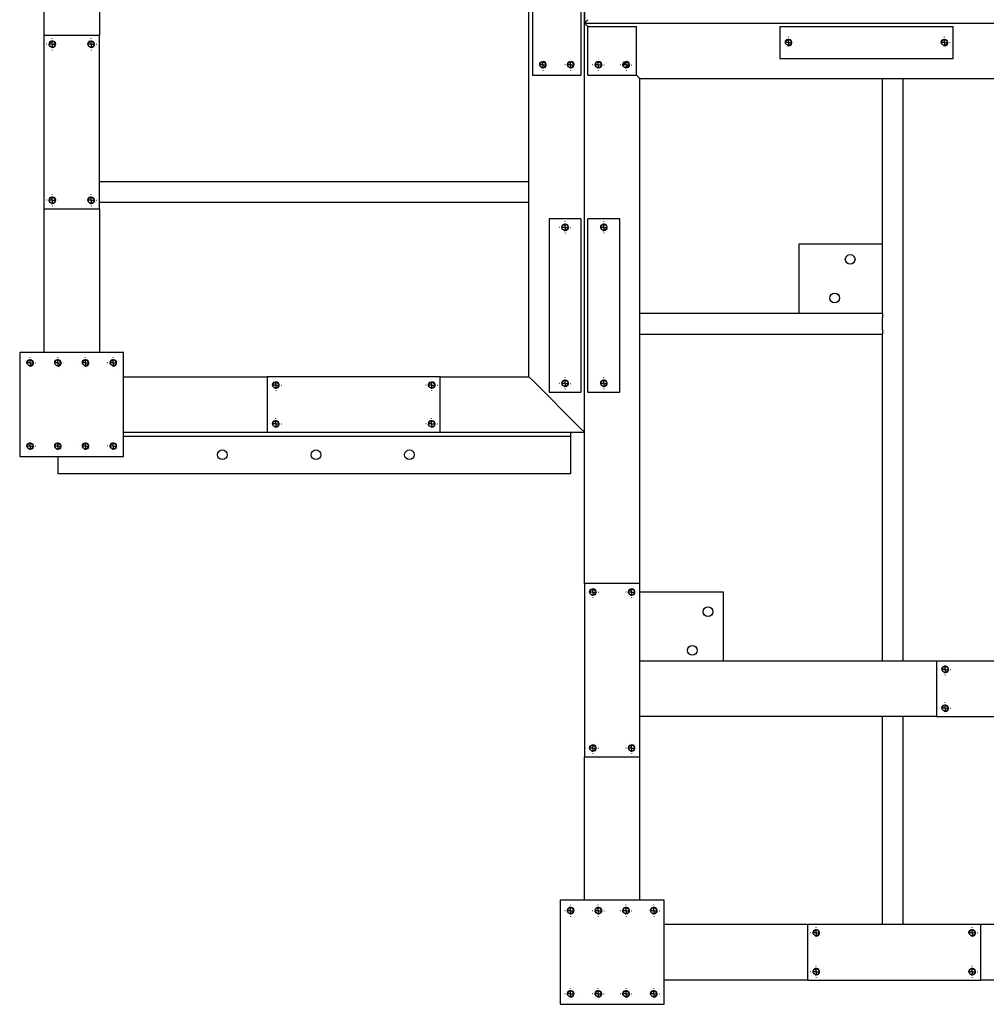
# Paper-space layout 'cadre 6' of a CAD drawing. Header units: millimetres. Extents: x 5 to 589, y 5 to 415.
# Tile 13 of 19: x 286 to 355, y 147 to 218. Entities that reach past the tile are written whole.
import ezdxf

# ---------------------------------------------------------------- set-up
doc = ezdxf.new("R2010")
doc.units = ezdxf.units.MM
doc.linetypes.add('CENTERX2', pattern=[20.32, 12.7, -2.54, 2.54, -2.54])
doc.layers.add('TRAIT-FORT', color=4, linetype='Continuous', lineweight=25)
doc.layers.add('TRAIT-MIXTES', color=3, linetype='CENTERX2')

# ---------------------------------------------------------------- blocks, each defined once
blk = doc.blocks.new('SW_CENTERMARKSYMBOL_625')
at = {"layer": 'TRAIT-MIXTES', "color": 0}
for p, q in [((-0.4, 0), (-0.4125, 0)), ((0, 0), (-0.2, 0)), ((0, 0.4), (0, 0.4125)), ((0, 0), (0, 0.2)), ((0, 0), (0, -0.2)), ((0, 0), (0.2, 0)), ((0.4, 0), (0.4125, 0)), ((0, -0.4), (0, -0.4125))]:
    blk.add_line(p, q, dxfattribs=at)
blk = doc.blocks.new('SW_CENTERMARKSYMBOL_626')
at = {"layer": 'TRAIT-MIXTES', "color": 0}
for p, q in [((-0.4, 0), (-0.4125, 0)), ((0, 0), (-0.2, 0)), ((0, 0.4), (0, 0.4125)), ((0, 0), (0, 0.2)), ((0, 0), (0, -0.2)), ((0, 0), (0.2, 0)), ((0.4, 0), (0.4125, 0)), ((0, -0.4), (0, -0.4125))]:
    blk.add_line(p, q, dxfattribs=at)
blk = doc.blocks.new('SW_CENTERMARKSYMBOL_627')
at = {"layer": 'TRAIT-MIXTES', "color": 0}
for p, q in [((-0.4, 0), (-0.4125, 0)), ((0, 0), (-0.2, 0)), ((0, 0.4), (0, 0.4125)), ((0, 0), (0, 0.2)), ((0, 0), (0, -0.2)), ((0, 0), (0.2, 0)), ((0.4, 0), (0.4125, 0)), ((0, -0.4), (0, -0.4125))]:
    blk.add_line(p, q, dxfattribs=at)
blk = doc.blocks.new('SW_CENTERMARKSYMBOL_628')
at = {"layer": 'TRAIT-MIXTES', "color": 0}
for p, q in [((-0.4, 0), (-0.4125, 0)), ((0, 0), (-0.2, 0)), ((0, 0.4), (0, 0.4125)), ((0, 0), (0, 0.2)), ((0, 0), (0, -0.2)), ((0, 0), (0.2, 0)), ((0.4, 0), (0.4125, 0)), ((0, -0.4), (0, -0.4125))]:
    blk.add_line(p, q, dxfattribs=at)
blk = doc.blocks.new('SW_CENTERMARKSYMBOL_629')
at = {"layer": 'TRAIT-MIXTES', "color": 0}
for p, q in [((-0.4, 0), (-0.4125, 0)), ((0, 0), (-0.2, 0)), ((0, 0.4), (0, 0.4125)), ((0, 0), (0, 0.2)), ((0, 0), (0, -0.2)), ((0, 0), (0.2, 0)), ((0.4, 0), (0.4125, 0)), ((0, -0.4), (0, -0.4125))]:
    blk.add_line(p, q, dxfattribs=at)
blk = doc.blocks.new('SW_CENTERMARKSYMBOL_630')
at = {"layer": 'TRAIT-MIXTES', "color": 0}
for p, q in [((-0.4, 0), (-0.4125, 0)), ((0, 0), (-0.2, 0)), ((0, 0.4), (0, 0.4125)), ((0, 0), (0, 0.2)), ((0, 0), (0, -0.2)), ((0, 0), (0.2, 0)), ((0.4, 0), (0.4125, 0)), ((0, -0.4), (0, -0.4125))]:
    blk.add_line(p, q, dxfattribs=at)
blk = doc.blocks.new('SW_CENTERMARKSYMBOL_631')
at = {"layer": 'TRAIT-MIXTES', "color": 0}
for p, q in [((-0.4, 0), (-0.4125, 0)), ((0, 0), (-0.2, 0)), ((0, 0.4), (0, 0.4125)), ((0, 0), (0, 0.2)), ((0, 0), (0, -0.2)), ((0, 0), (0.2, 0)), ((0.4, 0), (0.4125, 0)), ((0, -0.4), (0, -0.4125))]:
    blk.add_line(p, q, dxfattribs=at)
blk = doc.blocks.new('SW_CENTERMARKSYMBOL_632')
at = {"layer": 'TRAIT-MIXTES', "color": 0}
for p, q in [((-0.4, 0), (-0.4125, 0)), ((0, 0), (-0.2, 0)), ((0, 0.4), (0, 0.4125)), ((0, 0), (0, 0.2)), ((0, 0), (0, -0.2)), ((0, 0), (0.2, 0)), ((0.4, 0), (0.4125, 0)), ((0, -0.4), (0, -0.4125))]:
    blk.add_line(p, q, dxfattribs=at)
blk = doc.blocks.new('SW_CENTERMARKSYMBOL_649')
at = {"layer": 'TRAIT-MIXTES', "color": 0}
for p, q in [((-0.4, 0), (-0.4125, 0)), ((0, 0), (-0.2, 0)), ((0, 0.4), (0, 0.4125)), ((0, 0), (0, 0.2)), ((0, 0), (0, -0.2)), ((0, 0), (0.2, 0)), ((0.4, 0), (0.4125, 0)), ((0, -0.4), (0, -0.4125))]:
    blk.add_line(p, q, dxfattribs=at)
blk = doc.blocks.new('SW_CENTERMARKSYMBOL_650')
at = {"layer": 'TRAIT-MIXTES', "color": 0}
for p, q in [((-0.4, 0), (-0.4125, 0)), ((0, 0), (-0.2, 0)), ((0, 0.4), (0, 0.4125)), ((0, 0), (0, 0.2)), ((0, 0), (0, -0.2)), ((0, 0), (0.2, 0)), ((0.4, 0), (0.4125, 0)), ((0, -0.4), (0, -0.4125))]:
    blk.add_line(p, q, dxfattribs=at)
blk = doc.blocks.new('SW_CENTERMARKSYMBOL_651')
at = {"layer": 'TRAIT-MIXTES', "color": 0}
for p, q in [((-0.4, 0), (-0.4125, 0)), ((0, 0), (-0.2, 0)), ((0, 0.4), (0, 0.4125)), ((0, 0), (0, 0.2)), ((0, 0), (0, -0.2)), ((0, 0), (0.2, 0)), ((0.4, 0), (0.4125, 0)), ((0, -0.4), (0, -0.4125))]:
    blk.add_line(p, q, dxfattribs=at)
blk = doc.blocks.new('SW_CENTERMARKSYMBOL_652')
at = {"layer": 'TRAIT-MIXTES', "color": 0}
for p, q in [((-0.4, 0), (-0.4125, 0)), ((0, 0), (-0.2, 0)), ((0, 0.4), (0, 0.4125)), ((0, 0), (0, 0.2)), ((0, 0), (0, -0.2)), ((0, 0), (0.2, 0)), ((0.4, 0), (0.4125, 0)), ((0, -0.4), (0, -0.4125))]:
    blk.add_line(p, q, dxfattribs=at)
blk = doc.blocks.new('SW_CENTERMARKSYMBOL_677')
at = {"layer": 'TRAIT-MIXTES', "color": 0}
for p, q in [((-0.4, 0), (-0.4125, 0)), ((0, 0), (-0.2, 0)), ((0, 0.4), (0, 0.4125)), ((0, 0), (0, 0.2)), ((0, 0), (0, -0.2)), ((0, 0), (0.2, 0)), ((0.4, 0), (0.4125, 0)), ((0, -0.4), (0, -0.4125))]:
    blk.add_line(p, q, dxfattribs=at)
blk = doc.blocks.new('SW_CENTERMARKSYMBOL_678')
at = {"layer": 'TRAIT-MIXTES', "color": 0}
for p, q in [((-0.4, 0), (-0.4125, 0)), ((0, 0), (-0.2, 0)), ((0, 0.4), (0, 0.4125)), ((0, 0), (0, 0.2)), ((0, 0), (0, -0.2)), ((0, 0), (0.2, 0)), ((0.4, 0), (0.4125, 0)), ((0, -0.4), (0, -0.4125))]:
    blk.add_line(p, q, dxfattribs=at)
blk = doc.blocks.new('SW_CENTERMARKSYMBOL_703')
at = {"layer": 'TRAIT-MIXTES', "color": 0}
for p, q in [((-0.4, 0), (-0.4125, 0)), ((0, 0), (-0.2, 0)), ((0, 0.4), (0, 0.4125)), ((0, 0), (0, 0.2)), ((0, 0), (0, -0.2)), ((0, 0), (0.2, 0)), ((0.4, 0), (0.4125, 0)), ((0, -0.4), (0, -0.4125))]:
    blk.add_line(p, q, dxfattribs=at)
blk = doc.blocks.new('SW_CENTERMARKSYMBOL_704')
at = {"layer": 'TRAIT-MIXTES', "color": 0}
for p, q in [((-0.4, 0), (-0.4125, 0)), ((0, 0), (-0.2, 0)), ((0, 0.4), (0, 0.4125)), ((0, 0), (0, 0.2)), ((0, 0), (0, -0.2)), ((0, 0), (0.2, 0)), ((0.4, 0), (0.4125, 0)), ((0, -0.4), (0, -0.4125))]:
    blk.add_line(p, q, dxfattribs=at)
blk = doc.blocks.new('SW_CENTERMARKSYMBOL_707')
at = {"layer": 'TRAIT-MIXTES', "color": 0}
for p, q in [((-0.4, 0), (-0.4125, 0)), ((0, 0), (-0.2, 0)), ((0, 0.4), (0, 0.4125)), ((0, 0), (0, 0.2)), ((0, 0), (0, -0.2)), ((0, 0), (0.2, 0)), ((0.4, 0), (0.4125, 0)), ((0, -0.4), (0, -0.4125))]:
    blk.add_line(p, q, dxfattribs=at)
blk = doc.blocks.new('SW_CENTERMARKSYMBOL_708')
at = {"layer": 'TRAIT-MIXTES', "color": 0}
for p, q in [((-0.4, 0), (-0.4125, 0)), ((0, 0), (-0.2, 0)), ((0, 0.4), (0, 0.4125)), ((0, 0), (0, 0.2)), ((0, 0), (0, -0.2)), ((0, 0), (0.2, 0)), ((0.4, 0), (0.4125, 0)), ((0, -0.4), (0, -0.4125))]:
    blk.add_line(p, q, dxfattribs=at)
blk = doc.blocks.new('SW_CENTERMARKSYMBOL_725')
at = {"layer": 'TRAIT-MIXTES', "color": 0}
for p, q in [((-0.4, 0), (-0.4125, 0)), ((0, 0), (-0.2, 0)), ((0, 0.4), (0, 0.4125)), ((0, 0), (0, 0.2)), ((0, 0), (0, -0.2)), ((0, 0), (0.2, 0)), ((0.4, 0), (0.4125, 0)), ((0, -0.4), (0, -0.4125))]:
    blk.add_line(p, q, dxfattribs=at)
blk = doc.blocks.new('SW_CENTERMARKSYMBOL_726')
at = {"layer": 'TRAIT-MIXTES', "color": 0}
for p, q in [((-0.4, 0), (-0.4125, 0)), ((0, 0), (-0.2, 0)), ((0, 0.4), (0, 0.4125)), ((0, 0), (0, 0.2)), ((0, 0), (0, -0.2)), ((0, 0), (0.2, 0)), ((0.4, 0), (0.4125, 0)), ((0, -0.4), (0, -0.4125))]:
    blk.add_line(p, q, dxfattribs=at)
blk = doc.blocks.new('SW_CENTERMARKSYMBOL_727')
at = {"layer": 'TRAIT-MIXTES', "color": 0}
for p, q in [((-0.4, 0), (-0.4125, 0)), ((0, 0), (-0.2, 0)), ((0, 0.4), (0, 0.4125)), ((0, 0), (0, 0.2)), ((0, 0), (0, -0.2)), ((0, 0), (0.2, 0)), ((0.4, 0), (0.4125, 0)), ((0, -0.4), (0, -0.4125))]:
    blk.add_line(p, q, dxfattribs=at)
blk = doc.blocks.new('SW_CENTERMARKSYMBOL_728')
at = {"layer": 'TRAIT-MIXTES', "color": 0}
for p, q in [((-0.4, 0), (-0.4125, 0)), ((0, 0), (-0.2, 0)), ((0, 0.4), (0, 0.4125)), ((0, 0), (0, 0.2)), ((0, 0), (0, -0.2)), ((0, 0), (0.2, 0)), ((0.4, 0), (0.4125, 0)), ((0, -0.4), (0, -0.4125))]:
    blk.add_line(p, q, dxfattribs=at)
blk = doc.blocks.new('SW_CENTERMARKSYMBOL_773')
at = {"layer": 'TRAIT-MIXTES', "color": 0}
for p, q in [((-0.4, 0), (-0.4125, 0)), ((0, 0), (-0.2, 0)), ((0, 0.4), (0, 0.4125)), ((0, 0), (0, 0.2)), ((0, 0), (0, -0.2)), ((0, 0), (0.2, 0)), ((0.4, 0), (0.4125, 0)), ((0, -0.4), (0, -0.4125))]:
    blk.add_line(p, q, dxfattribs=at)
blk = doc.blocks.new('SW_CENTERMARKSYMBOL_774')
at = {"layer": 'TRAIT-MIXTES', "color": 0}
for p, q in [((-0.4, 0), (-0.4125, 0)), ((0, 0), (-0.2, 0)), ((0, 0.4), (0, 0.4125)), ((0, 0), (0, 0.2)), ((0, 0), (0, -0.2)), ((0, 0), (0.2, 0)), ((0.4, 0), (0.4125, 0)), ((0, -0.4), (0, -0.4125))]:
    blk.add_line(p, q, dxfattribs=at)
blk = doc.blocks.new('SW_CENTERMARKSYMBOL_775')
at = {"layer": 'TRAIT-MIXTES', "color": 0}
for p, q in [((-0.4, 0), (-0.4125, 0)), ((0, 0), (-0.2, 0)), ((0, 0.4), (0, 0.4125)), ((0, 0), (0, 0.2)), ((0, 0), (0, -0.2)), ((0, 0), (0.2, 0)), ((0.4, 0), (0.4125, 0)), ((0, -0.4), (0, -0.4125))]:
    blk.add_line(p, q, dxfattribs=at)
blk = doc.blocks.new('SW_CENTERMARKSYMBOL_776')
at = {"layer": 'TRAIT-MIXTES', "color": 0}
for p, q in [((-0.4, 0), (-0.4125, 0)), ((0, 0), (-0.2, 0)), ((0, 0.4), (0, 0.4125)), ((0, 0), (0, 0.2)), ((0, 0), (0, -0.2)), ((0, 0), (0.2, 0)), ((0.4, 0), (0.4125, 0)), ((0, -0.4), (0, -0.4125))]:
    blk.add_line(p, q, dxfattribs=at)
blk = doc.blocks.new('SW_CENTERMARKSYMBOL_797')
at = {"layer": 'TRAIT-MIXTES', "color": 0}
for p, q in [((-0.4, 0), (-0.4125, 0)), ((0, 0), (-0.2, 0)), ((0, 0.4), (0, 0.4125)), ((0, 0), (0, 0.2)), ((0, 0), (0, -0.2)), ((0, 0), (0.2, 0)), ((0.4, 0), (0.4125, 0)), ((0, -0.4), (0, -0.4125))]:
    blk.add_line(p, q, dxfattribs=at)
blk = doc.blocks.new('SW_CENTERMARKSYMBOL_799')
at = {"layer": 'TRAIT-MIXTES', "color": 0}
for p, q in [((-0.4, 0), (-0.4125, 0)), ((0, 0), (-0.2, 0)), ((0, 0.4), (0, 0.4125)), ((0, 0), (0, 0.2)), ((0, 0), (0, -0.2)), ((0, 0), (0.2, 0)), ((0.4, 0), (0.4125, 0)), ((0, -0.4), (0, -0.4125))]:
    blk.add_line(p, q, dxfattribs=at)
blk = doc.blocks.new('SW_CENTERMARKSYMBOL_837')
at = {"layer": 'TRAIT-MIXTES', "color": 0}
for p, q in [((-0.4, 0), (-0.4125, 0)), ((0, 0), (-0.2, 0)), ((0, 0.4), (0, 0.4125)), ((0, 0), (0, 0.2)), ((0, 0), (0, -0.2)), ((0, 0), (0.2, 0)), ((0.4, 0), (0.4125, 0)), ((0, -0.4), (0, -0.4125))]:
    blk.add_line(p, q, dxfattribs=at)
blk = doc.blocks.new('SW_CENTERMARKSYMBOL_838')
at = {"layer": 'TRAIT-MIXTES', "color": 0}
for p, q in [((-0.4, 0), (-0.4125, 0)), ((0, 0), (-0.2, 0)), ((0, 0.4), (0, 0.4125)), ((0, 0), (0, 0.2)), ((0, 0), (0, -0.2)), ((0, 0), (0.2, 0)), ((0.4, 0), (0.4125, 0)), ((0, -0.4), (0, -0.4125))]:
    blk.add_line(p, q, dxfattribs=at)
blk = doc.blocks.new('SW_CENTERMARKSYMBOL_839')
at = {"layer": 'TRAIT-MIXTES', "color": 0}
for p, q in [((-0.4, 0), (-0.4125, 0)), ((0, 0), (-0.2, 0)), ((0, 0.4), (0, 0.4125)), ((0, 0), (0, 0.2)), ((0, 0), (0, -0.2)), ((0, 0), (0.2, 0)), ((0.4, 0), (0.4125, 0)), ((0, -0.4), (0, -0.4125))]:
    blk.add_line(p, q, dxfattribs=at)
blk = doc.blocks.new('SW_CENTERMARKSYMBOL_840')
at = {"layer": 'TRAIT-MIXTES', "color": 0}
for p, q in [((-0.4, 0), (-0.4125, 0)), ((0, 0), (-0.2, 0)), ((0, 0.4), (0, 0.4125)), ((0, 0), (0, 0.2)), ((0, 0), (0, -0.2)), ((0, 0), (0.2, 0)), ((0.4, 0), (0.4125, 0)), ((0, -0.4), (0, -0.4125))]:
    blk.add_line(p, q, dxfattribs=at)
blk = doc.blocks.new('SW_CENTERMARKSYMBOL_841')
at = {"layer": 'TRAIT-MIXTES', "color": 0}
for p, q in [((-0.4, 0), (-0.4125, 0)), ((0, 0), (-0.2, 0)), ((0, 0.4), (0, 0.4125)), ((0, 0), (0, 0.2)), ((0, 0), (0, -0.2)), ((0, 0), (0.2, 0)), ((0.4, 0), (0.4125, 0)), ((0, -0.4), (0, -0.4125))]:
    blk.add_line(p, q, dxfattribs=at)
blk = doc.blocks.new('SW_CENTERMARKSYMBOL_842')
at = {"layer": 'TRAIT-MIXTES', "color": 0}
for p, q in [((-0.4, 0), (-0.4125, 0)), ((0, 0), (-0.2, 0)), ((0, 0.4), (0, 0.4125)), ((0, 0), (0, 0.2)), ((0, 0), (0, -0.2)), ((0, 0), (0.2, 0)), ((0.4, 0), (0.4125, 0)), ((0, -0.4), (0, -0.4125))]:
    blk.add_line(p, q, dxfattribs=at)
blk = doc.blocks.new('SW_CENTERMARKSYMBOL_843')
at = {"layer": 'TRAIT-MIXTES', "color": 0}
for p, q in [((-0.4, 0), (-0.4125, 0)), ((0, 0), (-0.2, 0)), ((0, 0.4), (0, 0.4125)), ((0, 0), (0, 0.2)), ((0, 0), (0, -0.2)), ((0, 0), (0.2, 0)), ((0.4, 0), (0.4125, 0)), ((0, -0.4), (0, -0.4125))]:
    blk.add_line(p, q, dxfattribs=at)
blk = doc.blocks.new('SW_CENTERMARKSYMBOL_844')
at = {"layer": 'TRAIT-MIXTES', "color": 0}
for p, q in [((-0.4, 0), (-0.4125, 0)), ((0, 0), (-0.2, 0)), ((0, 0.4), (0, 0.4125)), ((0, 0), (0, 0.2)), ((0, 0), (0, -0.2)), ((0, 0), (0.2, 0)), ((0.4, 0), (0.4125, 0)), ((0, -0.4), (0, -0.4125))]:
    blk.add_line(p, q, dxfattribs=at)
blk = doc.blocks.new('SW_CENTERMARKSYMBOL_845')
at = {"layer": 'TRAIT-MIXTES', "color": 0}
for p, q in [((-0.4, 0), (-0.4125, 0)), ((0, 0), (-0.2, 0)), ((0, 0.4), (0, 0.4125)), ((0, 0), (0, 0.2)), ((0, 0), (0, -0.2)), ((0, 0), (0.2, 0)), ((0.4, 0), (0.4125, 0)), ((0, -0.4), (0, -0.4125))]:
    blk.add_line(p, q, dxfattribs=at)
blk = doc.blocks.new('SW_CENTERMARKSYMBOL_846')
at = {"layer": 'TRAIT-MIXTES', "color": 0}
for p, q in [((-0.4, 0), (-0.4125, 0)), ((0, 0), (-0.2, 0)), ((0, 0.4), (0, 0.4125)), ((0, 0), (0, 0.2)), ((0, 0), (0, -0.2)), ((0, 0), (0.2, 0)), ((0.4, 0), (0.4125, 0)), ((0, -0.4), (0, -0.4125))]:
    blk.add_line(p, q, dxfattribs=at)
blk = doc.blocks.new('SW_CENTERMARKSYMBOL_859')
at = {"layer": 'TRAIT-MIXTES', "color": 0}
for p, q in [((-0.4, 0), (-0.4125, 0)), ((0, 0), (-0.2, 0)), ((0, 0.4), (0, 0.4125)), ((0, 0), (0, 0.2)), ((0, 0), (0, -0.2)), ((0, 0), (0.2, 0)), ((0.4, 0), (0.4125, 0)), ((0, -0.4), (0, -0.4125))]:
    blk.add_line(p, q, dxfattribs=at)
blk = doc.blocks.new('SW_CENTERMARKSYMBOL_860')
at = {"layer": 'TRAIT-MIXTES', "color": 0}
for p, q in [((-0.4, 0), (-0.4125, 0)), ((0, 0), (-0.2, 0)), ((0, 0.4), (0, 0.4125)), ((0, 0), (0, 0.2)), ((0, 0), (0, -0.2)), ((0, 0), (0.2, 0)), ((0.4, 0), (0.4125, 0)), ((0, -0.4), (0, -0.4125))]:
    blk.add_line(p, q, dxfattribs=at)
blk = doc.blocks.new('SW_CENTERMARKSYMBOL_873')
at = {"layer": 'TRAIT-MIXTES', "color": 0}
for p, q in [((-0.4, 0), (-0.4125, 0)), ((0, 0), (-0.2, 0)), ((0, 0.4), (0, 0.4125)), ((0, 0), (0, 0.2)), ((0, 0), (0, -0.2)), ((0, 0), (0.2, 0)), ((0.4, 0), (0.4125, 0)), ((0, -0.4), (0, -0.4125))]:
    blk.add_line(p, q, dxfattribs=at)
blk = doc.blocks.new('SW_CENTERMARKSYMBOL_874')
at = {"layer": 'TRAIT-MIXTES', "color": 0}
for p, q in [((-0.4, 0), (-0.4125, 0)), ((0, 0), (-0.2, 0)), ((0, 0.4), (0, 0.4125)), ((0, 0), (0, 0.2)), ((0, 0), (0, -0.2)), ((0, 0), (0.2, 0)), ((0.4, 0), (0.4125, 0)), ((0, -0.4), (0, -0.4125))]:
    blk.add_line(p, q, dxfattribs=at)
blk = doc.blocks.new('SW_CENTERMARKSYMBOL_875')
at = {"layer": 'TRAIT-MIXTES', "color": 0}
for p, q in [((-0.4, 0), (-0.4125, 0)), ((0, 0), (-0.2, 0)), ((0, 0.4), (0, 0.4125)), ((0, 0), (0, 0.2)), ((0, 0), (0, -0.2)), ((0, 0), (0.2, 0)), ((0.4, 0), (0.4125, 0)), ((0, -0.4), (0, -0.4125))]:
    blk.add_line(p, q, dxfattribs=at)
blk = doc.blocks.new('SW_CENTERMARKSYMBOL_876')
at = {"layer": 'TRAIT-MIXTES', "color": 0}
for p, q in [((-0.4, 0), (-0.4125, 0)), ((0, 0), (-0.2, 0)), ((0, 0.4), (0, 0.4125)), ((0, 0), (0, 0.2)), ((0, 0), (0, -0.2)), ((0, 0), (0.2, 0)), ((0.4, 0), (0.4125, 0)), ((0, -0.4), (0, -0.4125))]:
    blk.add_line(p, q, dxfattribs=at)

psp = doc.layouts.new('cadre 6')

# ---------------------------------------------------------------- linework, layer by layer
at = {"color": 7, "linetype": 'Continuous', "lineweight": 18}
for centre in [(288.07, 216.591), (290.87, 216.591), (341.195, 216.716), (352.445, 216.716), (323.47, 215.116), (325.47, 215.116), (327.47, 215.116), (329.47, 215.116), (288.07, 205.341), (290.87, 205.341), (325.07, 203.391), (327.87, 203.391), (286.47, 193.616), (288.47, 193.616), (290.47, 193.616), (292.47, 193.616), (304.195, 192.016), (315.445, 192.016), (325.07, 192.141), (327.87, 192.141), (304.195, 189.216), (315.445, 189.216), (286.47, 187.616), (288.47, 187.616), (290.47, 187.616), (292.47, 187.616), (327.07, 177.091), (329.87, 177.091), (352.495, 171.516), (352.495, 168.716), (327.07, 165.841), (329.87, 165.841), (325.47, 154.116), (327.47, 154.116), (329.47, 154.116), (331.47, 154.116), (343.195, 152.516), (354.445, 152.516), (343.195, 149.716), (354.445, 149.716), (325.47, 148.116), (327.47, 148.116), (329.47, 148.116), (331.47, 148.116)]:
    psp.add_arc(centre, 0.25, 255, 195, dxfattribs=at)
at = {"layer": 'TRAIT-FORT', "color": 4, "linetype": 'Continuous', "lineweight": 25}
for p, q in [((326.47, 292.616), (326.47, 218.116)), ((326.47, 188.616), (326.47, 292.616)), ((322.47, 192.616), (322.47, 288.616)), ((287.47, 264.016), (287.47, 217.216)), ((291.47, 264.016), (291.47, 217.216)), ((322.72, 221.866), (322.72, 214.366)), ((326.22, 221.866), (326.22, 214.366)), ((326.72, 218.366), (326.47, 218.116)), ((326.47, 218.116), (326.72, 218.366)), ((326.47, 177.716), (326.47, 218.116)), ((326.47, 218.116), (326.72, 217.866)), ((326.47, 218.116), (425.47, 218.116)), ((326.72, 217.866), (326.47, 218.116)), ((326.72, 217.866), (330.22, 217.866)), ((326.72, 214.366), (326.72, 217.866)), ((330.22, 214.366), (330.22, 217.866)), ((340.57, 217.866), (353.07, 217.866)), ((340.57, 217.866), (340.57, 215.566)), ((353.07, 215.566), (353.07, 217.866)), ((291.47, 217.216), (287.47, 217.216)), ((287.47, 217.216), (287.47, 204.716)), ((291.47, 204.716), (291.47, 217.216)), ((329.319, 215.266), (329.62, 214.966)), ((340.57, 215.566), (353.07, 215.566)), ((322.72, 214.366), (326.22, 214.366)), ((326.72, 214.366), (330.22, 214.366)), ((330.22, 214.366), (330.47, 214.116)), ((330.47, 214.116), (330.22, 214.366)), ((330.47, 177.716), (330.47, 214.116)), ((330.47, 214.116), (376.47, 214.116)), ((347.97, 197.199), (347.97, 214.116)), ((349.47, 172.116), (349.47, 214.116)), ((291.47, 206.699), (322.47, 206.699)), ((291.47, 205.199), (322.47, 205.199)), ((287.47, 204.716), (287.47, 194.366)), ((287.47, 204.716), (291.47, 204.716)), ((291.47, 204.716), (291.47, 194.366)), ((323.92, 204.016), (323.92, 191.516)), ((326.22, 204.016), (323.92, 204.016)), ((326.22, 204.016), (326.22, 191.516)), ((329.02, 204.016), (326.72, 204.016)), ((326.72, 191.516), (326.72, 204.016)), ((329.02, 191.516), (329.02, 204.016)), ((341.97, 197.199), (341.97, 202.199)), ((341.97, 202.199), (347.97, 202.199)), ((330.47, 197.199), (347.97, 197.199)), ((347.97, 197.199), (347.97, 196.899)), ((347.97, 195.999), (347.97, 196.899)), ((347.97, 195.999), (347.97, 195.699)), ((330.47, 195.699), (347.97, 195.699)), ((347.97, 172.116), (347.97, 195.699)), ((293.22, 194.366), (285.72, 194.366)), ((285.72, 194.366), (285.72, 186.866)), ((293.22, 186.866), (293.22, 194.366)), ((293.22, 192.616), (303.57, 192.616)), ((316.07, 192.616), (303.57, 192.616)), ((303.57, 192.616), (303.57, 188.616)), ((316.07, 192.616), (322.47, 192.616)), ((316.07, 188.616), (316.07, 192.616)), ((322.47, 192.616), (322.77, 192.316)), ((322.77, 192.316), (322.47, 192.616)), ((322.77, 192.316), (326.17, 188.916)), ((323.92, 191.516), (326.22, 191.516)), ((326.72, 191.516), (329.02, 191.516)), ((326.17, 188.916), (326.47, 188.616)), ((326.47, 188.616), (326.17, 188.916)), ((293.22, 188.616), (303.57, 188.616)), ((325.47, 188.316), (293.22, 188.316)), ((303.57, 188.616), (316.07, 188.616)), ((316.07, 188.616), (326.47, 188.616)), ((325.47, 188.616), (325.47, 188.516)), ((325.47, 188.516), (325.47, 188.316)), ((325.47, 188.316), (325.47, 187.916)), ((288.47, 187.828), (288.47, 187.403)), ((325.47, 187.916), (325.47, 185.816)), ((285.72, 186.866), (293.22, 186.866)), ((288.47, 186.866), (288.47, 185.816)), ((288.47, 185.816), (288.47, 185.616)), ((325.47, 185.616), (288.47, 185.616)), ((325.47, 185.816), (325.47, 185.616)), ((330.47, 177.716), (326.47, 177.716)), ((326.47, 177.716), (326.47, 165.216)), ((330.47, 165.216), (330.47, 177.716)), ((330.47, 177.116), (336.47, 177.116)), ((336.47, 177.116), (336.47, 172.116)), ((351.87, 172.116), (330.47, 172.116)), ((364.37, 172.116), (351.87, 172.116)), ((351.87, 172.116), (351.87, 168.116)), ((351.87, 168.116), (330.47, 168.116)), ((347.97, 153.116), (347.97, 168.116)), ((349.47, 153.116), (349.47, 168.116)), ((351.87, 168.116), (364.37, 168.116)), ((326.47, 154.866), (326.47, 165.216)), ((326.47, 165.216), (330.47, 165.216)), ((330.47, 154.866), (330.47, 165.216)), ((324.72, 154.866), (324.72, 147.366)), ((332.22, 154.866), (324.72, 154.866)), ((332.22, 147.366), (332.22, 154.866)), ((342.57, 153.116), (332.22, 153.116)), ((342.57, 153.116), (342.57, 149.116)), ((355.07, 153.116), (342.57, 153.116)), ((376.47, 153.116), (355.07, 153.116)), ((355.07, 149.116), (355.07, 153.116)), ((342.57, 149.116), (332.22, 149.116)), ((342.57, 149.116), (355.07, 149.116)), ((396.87, 149.116), (355.07, 149.116)), ((324.72, 147.366), (332.22, 147.366))]:
    psp.add_line(p, q, dxfattribs=at)
for centre, radius in [((288.07, 216.591), 0.212), ((290.87, 216.591), 0.212), ((341.195, 216.716), 0.212), ((352.445, 216.716), 0.212), ((323.47, 215.116), 0.212), ((325.47, 215.116), 0.212), ((327.47, 215.116), 0.212), ((329.47, 215.116), 0.212), ((288.07, 205.341), 0.212), ((290.87, 205.341), 0.212), ((325.07, 203.391), 0.212), ((327.87, 203.391), 0.212), ((345.645, 201.078), 0.35), ((344.522, 198.296), 0.35), ((286.47, 193.616), 0.212), ((288.47, 193.616), 0.212), ((290.47, 193.616), 0.212), ((292.47, 193.616), 0.212), ((304.195, 192.016), 0.212), ((315.445, 192.016), 0.212), ((325.07, 192.141), 0.212), ((327.87, 192.141), 0.212), ((304.195, 189.216), 0.212), ((315.445, 189.216), 0.212), ((286.47, 187.616), 0.212), ((288.47, 187.616), 0.212), ((290.47, 187.616), 0.212), ((292.47, 187.616), 0.212), ((300.345, 186.991), 0.35), ((307.095, 186.991), 0.35), ((313.845, 186.991), 0.35), ((327.07, 177.091), 0.212), ((329.87, 177.091), 0.212), ((335.381, 175.673), 0.35), ((334.257, 172.891), 0.35), ((352.495, 171.516), 0.212), ((352.495, 168.716), 0.212), ((327.07, 165.841), 0.212), ((329.87, 165.841), 0.212), ((325.47, 154.116), 0.212), ((327.47, 154.116), 0.212), ((329.47, 154.116), 0.212), ((331.47, 154.116), 0.212), ((343.195, 152.516), 0.212), ((354.445, 152.516), 0.212), ((343.195, 149.716), 0.212), ((354.445, 149.716), 0.212), ((325.47, 148.116), 0.212), ((327.47, 148.116), 0.212), ((329.47, 148.116), 0.212), ((331.47, 148.116), 0.212)]:
    psp.add_circle(centre, radius, dxfattribs=at)

# ---------------------------------------------------------------- block references
at = {"layer": 'TRAIT-MIXTES', "color": 3}
for name, p in [('SW_CENTERMARKSYMBOL_728', (288.07, 216.591)), ('SW_CENTERMARKSYMBOL_727', (290.87, 216.591)), ('SW_CENTERMARKSYMBOL_708', (341.195, 216.716)), ('SW_CENTERMARKSYMBOL_707', (352.445, 216.716)), ('SW_CENTERMARKSYMBOL_799', (323.47, 215.116)), ('SW_CENTERMARKSYMBOL_797', (325.47, 215.116)), ('SW_CENTERMARKSYMBOL_845', (327.47, 215.116)), ('SW_CENTERMARKSYMBOL_846', (329.47, 215.116)), ('SW_CENTERMARKSYMBOL_726', (288.07, 205.341)), ('SW_CENTERMARKSYMBOL_725', (290.87, 205.341)), ('SW_CENTERMARKSYMBOL_704', (325.07, 203.391)), ('SW_CENTERMARKSYMBOL_678', (327.87, 203.391)), ('SW_CENTERMARKSYMBOL_632', (286.47, 193.616)), ('SW_CENTERMARKSYMBOL_628', (288.47, 193.616)), ('SW_CENTERMARKSYMBOL_627', (290.47, 193.616)), ('SW_CENTERMARKSYMBOL_629', (292.47, 193.616)), ('SW_CENTERMARKSYMBOL_876', (304.195, 192.016)), ('SW_CENTERMARKSYMBOL_874', (315.445, 192.016)), ('SW_CENTERMARKSYMBOL_703', (325.07, 192.141)), ('SW_CENTERMARKSYMBOL_677', (327.87, 192.141)), ('SW_CENTERMARKSYMBOL_875', (304.195, 189.216)), ('SW_CENTERMARKSYMBOL_873', (315.445, 189.216)), ('SW_CENTERMARKSYMBOL_631', (286.47, 187.616)), ('SW_CENTERMARKSYMBOL_625', (288.47, 187.616)), ('SW_CENTERMARKSYMBOL_626', (290.47, 187.616)), ('SW_CENTERMARKSYMBOL_630', (292.47, 187.616)), ('SW_CENTERMARKSYMBOL_776', (327.07, 177.091)), ('SW_CENTERMARKSYMBOL_775', (329.87, 177.091)), ('SW_CENTERMARKSYMBOL_860', (352.495, 171.516)), ('SW_CENTERMARKSYMBOL_859', (352.495, 168.716)), ('SW_CENTERMARKSYMBOL_774', (327.07, 165.841)), ('SW_CENTERMARKSYMBOL_773', (329.87, 165.841)), ('SW_CENTERMARKSYMBOL_844', (325.47, 154.116)), ('SW_CENTERMARKSYMBOL_840', (327.47, 154.116)), ('SW_CENTERMARKSYMBOL_839', (329.47, 154.116)), ('SW_CENTERMARKSYMBOL_841', (331.47, 154.116)), ('SW_CENTERMARKSYMBOL_652', (343.195, 152.516)), ('SW_CENTERMARKSYMBOL_650', (354.445, 152.516)), ('SW_CENTERMARKSYMBOL_651', (343.195, 149.716)), ('SW_CENTERMARKSYMBOL_649', (354.445, 149.716)), ('SW_CENTERMARKSYMBOL_843', (325.47, 148.116)), ('SW_CENTERMARKSYMBOL_837', (327.47, 148.116)), ('SW_CENTERMARKSYMBOL_838', (329.47, 148.116)), ('SW_CENTERMARKSYMBOL_842', (331.47, 148.116))]:
    psp.add_blockref(name, p, dxfattribs=at)

doc.saveas('drawing.dxf')
